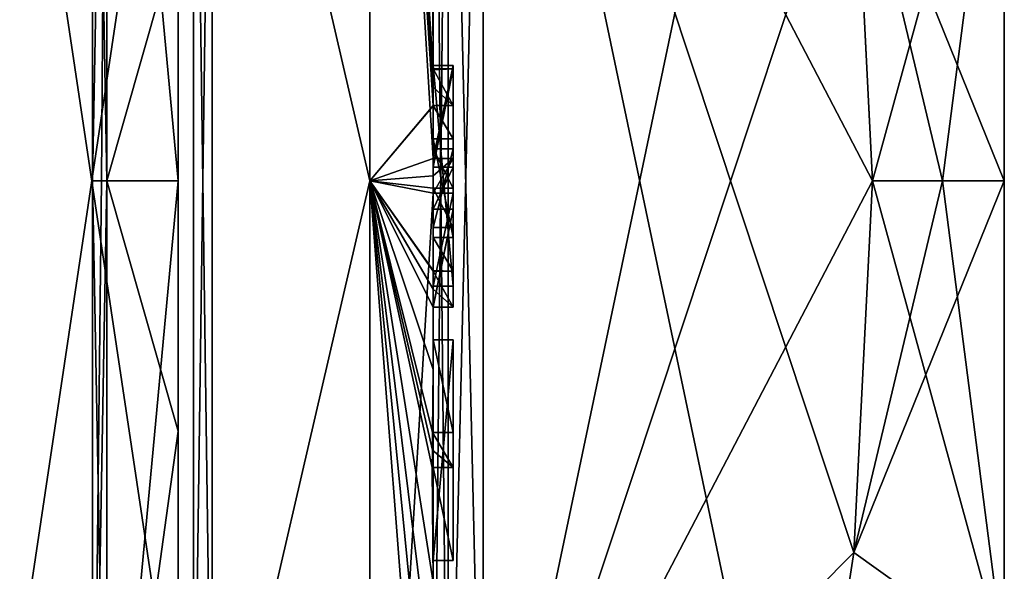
# Model space of a CAD drawing. Extents: x -23 to 470, y -2000 to 0.
# Tile 74 of 172: x 460.27 to 470.1, y -1975.9 to -1970.39. Entities that reach past the tile are written whole.
import ezdxf

# ---------------------------------------------------------------- set-up
doc = ezdxf.new("R2010")
doc.units = 0
doc.header["$LTSCALE"] = 64.024212
for name, color, linetype in [('1055', 7, 'CONTINUOUS'), ('1056', 7, 'CONTINUOUS'), ('1057', 7, 'CONTINUOUS'), ('1058', 7, 'CONTINUOUS'), ('1059', 7, 'CONTINUOUS'), ('1060', 7, 'CONTINUOUS'), ('874', 7, 'CONTINUOUS'), ('875', 7, 'CONTINUOUS'), ('878', 7, 'CONTINUOUS'), ('881', 7, 'CONTINUOUS'), ('886', 7, 'CONTINUOUS'), ('887', 7, 'CONTINUOUS'), ('888', 7, 'CONTINUOUS'), ('889', 7, 'CONTINUOUS'), ('892', 7, 'CONTINUOUS'), ('893', 7, 'CONTINUOUS'), ('894', 7, 'CONTINUOUS'), ('895', 7, 'CONTINUOUS'), ('926', 7, 'CONTINUOUS'), ('928', 7, 'CONTINUOUS'), ('929', 7, 'CONTINUOUS'), ('930', 7, 'CONTINUOUS'), ('931', 7, 'CONTINUOUS'), ('936', 7, 'CONTINUOUS'), ('937', 7, 'CONTINUOUS'), ('938', 7, 'CONTINUOUS'), ('939', 7, 'CONTINUOUS'), ('940', 7, 'CONTINUOUS'), ('941', 7, 'CONTINUOUS'), ('942', 7, 'CONTINUOUS'), ('943', 7, 'CONTINUOUS'), ('944', 7, 'CONTINUOUS'), ('953', 7, 'CONTINUOUS'), ('956', 7, 'CONTINUOUS'), ('977', 7, 'CONTINUOUS'), ('978', 7, 'CONTINUOUS'), ('979', 7, 'CONTINUOUS'), ('980', 7, 'CONTINUOUS'), ('981', 7, 'CONTINUOUS'), ('982', 7, 'CONTINUOUS'), ('983', 7, 'CONTINUOUS'), ('984', 7, 'CONTINUOUS'), ('985', 7, 'CONTINUOUS'), ('986', 7, 'CONTINUOUS'), ('987', 7, 'CONTINUOUS'), ('988', 7, 'CONTINUOUS'), ('989', 7, 'CONTINUOUS'), ('990', 7, 'CONTINUOUS'), ('991', 7, 'CONTINUOUS')]:
    doc.layers.add(name, color=color, linetype=linetype)

msp = doc.modelspace()

# ---------------------------------------------------------------- linework, layer by layer
at = {"layer": '1055', "linetype": 'CONTINUOUS'}
for points in [[(461.857, -1972, 28), (461.857, -1972, 38), (461.857, -1969.5001, 37.3299), (461.857, -1972, 28)], [(461.857, -1969.5001, 28.6701), (461.857, -1972, 28), (461.857, -1969.5001, 37.3299), (461.857, -1969.5001, 28.6701)], [(461.857, -1974.4999, 37.3299), (461.857, -1972, 38), (461.857, -1974.4999, 28.6701), (461.857, -1974.4999, 37.3299)], [(461.857, -1974.4999, 28.6701), (461.857, -1972, 38), (461.857, -1972, 28), (461.857, -1974.4999, 28.6701)], [(461.857, -1976.3301, 35.5), (461.857, -1974.4999, 37.3299), (461.857, -1976.3301, 30.5), (461.857, -1976.3301, 35.5)], [(461.857, -1976.3301, 30.5), (461.857, -1974.4999, 37.3299), (461.857, -1974.4999, 28.6701), (461.857, -1976.3301, 30.5)]]:
    msp.add_3dface(points, dxfattribs=at)
at = {"layer": '1056', "linetype": 'CONTINUOUS'}
for points in [[(461.857, -1969.5001, 37.3299), (461.857, -1972, 38), (461.1443, -1964.3599, 40.6401), (461.857, -1969.5001, 37.3299)], [(461.857, -1972, 38), (461.1443, -1972, 43.8047), (461.1443, -1964.3599, 40.6401), (461.857, -1972, 38)], [(461.1443, -1972, 22.1953), (461.857, -1969.5001, 28.6701), (461.1443, -1964.3599, 25.3599), (461.1443, -1972, 22.1953)], [(461.857, -1972, 28), (461.857, -1969.5001, 28.6701), (461.1443, -1972, 22.1953), (461.857, -1972, 28)]]:
    msp.add_3dface(points, dxfattribs=at)
at = {"layer": '1057', "linetype": 'CONTINUOUS'}
for points in [[(461.857, -1972, 38), (461.857, -1974.4999, 37.3299), (461.1443, -1972, 43.8047), (461.857, -1972, 38)], [(461.1443, -1972, 43.8047), (461.857, -1974.4999, 37.3299), (461.1443, -1979.64, 40.6401), (461.1443, -1972, 43.8047)], [(461.857, -1974.4999, 28.6701), (461.857, -1972, 28), (461.1443, -1979.64, 25.3599), (461.857, -1974.4999, 28.6701)], [(461.857, -1972, 28), (461.1443, -1972, 22.1953), (461.1443, -1979.64, 25.3599), (461.857, -1972, 28)], [(461.857, -1974.4999, 37.3299), (461.857, -1976.3301, 35.5), (461.1443, -1979.64, 40.6401), (461.857, -1974.4999, 37.3299)], [(461.857, -1976.3301, 30.5), (461.857, -1974.4999, 28.6701), (461.1443, -1979.64, 25.3599), (461.857, -1976.3301, 30.5)]]:
    msp.add_3dface(points, dxfattribs=at)
at = {"layer": '1058', "linetype": 'CONTINUOUS'}
for points in [[(461, -1972, 21.6123), (461.1443, -1964.3599, 25.3599), (461, -1963.9472, 24.9483), (461, -1972, 21.6123)], [(461.1443, -1964.3599, 40.6401), (461.1443, -1972, 43.8047), (461, -1963.9478, 41.0522), (461.1443, -1964.3599, 40.6401)], [(461, -1963.9478, 41.0522), (461.1443, -1972, 43.8047), (461, -1971.9994, 44.3876), (461, -1963.9478, 41.0522)], [(461.1443, -1964.3599, 25.3599), (461, -1972, 21.6123), (461.0897, -1972, 21.8995), (461.1443, -1964.3599, 25.3599)], [(461.1443, -1972, 22.1953), (461.1443, -1964.3599, 25.3599), (461.0897, -1972, 21.8995), (461.1443, -1972, 22.1953)], [(461.1443, -1972, 43.8047), (461.1443, -1979.64, 40.6401), (461, -1971.9994, 44.3876), (461.1443, -1972, 43.8047)], [(461, -1971.9994, 44.3876), (461.1443, -1979.64, 40.6401), (461, -1980.0517, 41.0528), (461, -1971.9994, 44.3876)]]:
    msp.add_3dface(points, dxfattribs=at)
at = {"layer": '1059', "linetype": 'CONTINUOUS'}
for points in [[(461, -1972, 21.6123), (461, -1980.0523, 24.9477), (461.0897, -1972, 21.8995), (461, -1972, 21.6123)], [(461.1443, -1979.64, 25.3599), (461.1443, -1972, 22.1953), (461, -1980.0523, 24.9477), (461.1443, -1979.64, 25.3599)], [(461, -1980.0523, 24.9477), (461.1443, -1972, 22.1953), (461.0897, -1972, 21.8995), (461, -1980.0523, 24.9477)]]:
    msp.add_3dface(points, dxfattribs=at)
at = {"layer": '1060', "linetype": 'CONTINUOUS'}
for points in [[(461, -1983.3877, 33), (461, -1960.6124, 33.0006), (461, -1963.9478, 41.0522), (461, -1983.3877, 33)], [(461, -1983.3877, 33), (461, -1963.9472, 24.9483), (461, -1960.6124, 33.0006), (461, -1983.3877, 33)], [(461, -1980.0523, 24.9477), (461, -1972, 21.6123), (461, -1963.9472, 24.9483), (461, -1980.0523, 24.9477)], [(461, -1983.3877, 33), (461, -1980.0523, 24.9477), (461, -1963.9472, 24.9483), (461, -1983.3877, 33)], [(461, -1963.9478, 41.0522), (461, -1971.9994, 44.3876), (461, -1980.0517, 41.0528), (461, -1963.9478, 41.0522)], [(461, -1983.3877, 33), (461, -1963.9478, 41.0522), (461, -1980.0517, 41.0528), (461, -1983.3877, 33)]]:
    msp.add_3dface(points, dxfattribs=at)
at = {"layer": '874', "linetype": 'CONTINUOUS'}
for points in [[(470.1, -1959.5, 33), (470.1, -1960.4517, 37.7835), (470.1, -1984.5, 33), (470.1, -1959.5, 33)], [(470.1, -1960.4517, 28.2165), (470.1, -1959.5, 33), (470.1, -1983.5483, 28.2165), (470.1, -1960.4517, 28.2165)], [(470.1, -1983.5483, 28.2165), (470.1, -1959.5, 33), (470.1, -1984.5, 33), (470.1, -1983.5483, 28.2165)], [(470.1, -1960.4517, 37.7835), (470.1, -1963.1612, 41.8388), (470.1, -1983.5483, 37.7835), (470.1, -1960.4517, 37.7835)], [(470.1, -1984.5, 33), (470.1, -1960.4517, 37.7835), (470.1, -1983.5483, 37.7835), (470.1, -1984.5, 33)], [(470.1, -1963.1612, 24.1612), (470.1, -1960.4517, 28.2165), (470.1, -1980.8388, 24.1612), (470.1, -1963.1612, 24.1612)], [(470.1, -1980.8388, 24.1612), (470.1, -1960.4517, 28.2165), (470.1, -1983.5483, 28.2165), (470.1, -1980.8388, 24.1612)], [(470.1, -1963.1612, 41.8388), (470.1, -1967.2165, 44.5483), (470.1, -1980.8388, 41.8388), (470.1, -1963.1612, 41.8388)], [(470.1, -1983.5483, 37.7835), (470.1, -1963.1612, 41.8388), (470.1, -1980.8388, 41.8388), (470.1, -1983.5483, 37.7835)], [(470.1, -1967.2165, 21.4517), (470.1, -1963.1612, 24.1612), (470.1, -1976.7835, 21.4517), (470.1, -1967.2165, 21.4517)], [(470.1, -1976.7835, 21.4517), (470.1, -1963.1612, 24.1612), (470.1, -1980.8388, 24.1612), (470.1, -1976.7835, 21.4517)], [(470.1, -1967.2165, 44.5483), (470.1, -1972, 45.5), (470.1, -1976.7835, 44.5483), (470.1, -1967.2165, 44.5483)], [(470.1, -1980.8388, 41.8388), (470.1, -1967.2165, 44.5483), (470.1, -1976.7835, 44.5483), (470.1, -1980.8388, 41.8388)], [(470.1, -1972, 20.5), (470.1, -1967.2165, 21.4517), (470.1, -1976.7835, 21.4517), (470.1, -1972, 20.5)]]:
    msp.add_3dface(points, dxfattribs=at)
at = {"layer": '875', "linetype": 'CONTINUOUS'}
for points in [[(464.9, -1964.5597, 48.95), (464.9, -1979.4403, 48.95), (468.0232, -1964.5597, 48.95), (464.9, -1964.5597, 48.95)], [(468.0232, -1964.5597, 48.95), (464.9, -1979.4403, 48.95), (468.5978, -1968.2917, 48.95), (468.0232, -1964.5597, 48.95)], [(468.5978, -1968.2917, 48.95), (464.9, -1979.4403, 48.95), (468.7857, -1972, 48.95), (468.5978, -1968.2917, 48.95)], [(468.7857, -1972, 48.95), (464.9, -1979.4403, 48.95), (468.5976, -1975.7097, 48.95), (468.7857, -1972, 48.95)], [(468.5976, -1975.7097, 48.95), (464.9, -1979.4403, 48.95), (468.0232, -1979.4403, 48.95), (468.5976, -1975.7097, 48.95)]]:
    msp.add_3dface(points, dxfattribs=at)
at = {"layer": '878', "linetype": 'CONTINUOUS'}
for points in [[(464.9, -1979.4403, 17.05), (464.9, -1964.5597, 17.05), (468.0232, -1979.4403, 17.05), (464.9, -1979.4403, 17.05)], [(468.0232, -1979.4403, 17.05), (464.9, -1964.5597, 17.05), (468.5978, -1975.7083, 17.05), (468.0232, -1979.4403, 17.05)], [(468.5978, -1975.7083, 17.05), (464.9, -1964.5597, 17.05), (468.7857, -1972, 17.05), (468.5978, -1975.7083, 17.05)], [(468.7857, -1972, 17.05), (464.9, -1964.5597, 17.05), (468.5976, -1968.2903, 17.05), (468.7857, -1972, 17.05)]]:
    msp.add_3dface(points, dxfattribs=at)
at = {"layer": '881', "linetype": 'CONTINUOUS'}
for points in [[(464.4, -1962.2415, 49.8826), (464.4, -1971.7791, 52.4994), (464.4, -1964.4497, 49.45), (464.4, -1962.2415, 49.8826)], [(464.4, -1979.5503, 16.55), (464.4, -1965.7364, 16.5), (464.4, -1964.4497, 16.55), (464.4, -1979.5503, 16.55)], [(464.4, -1970.85, 49.5), (464.4, -1973.0506, 49.5), (464.4, -1964.4497, 49.45), (464.4, -1970.85, 49.5)], [(464.4, -1964.4497, 49.45), (464.4, -1973.0506, 49.5), (464.4, -1979.5503, 49.45), (464.4, -1964.4497, 49.45)], [(464.4, -1970.85, 49.7828), (464.4, -1970.85, 49.5), (464.4, -1964.4497, 49.45), (464.4, -1970.85, 49.7828)], [(464.4, -1971.7791, 52.4994), (464.4, -1970.85, 49.7828), (464.4, -1964.4497, 49.45), (464.4, -1971.7791, 52.4994)], [(464.4, -1966.1297, 16.5), (464.4, -1965.7364, 16.5), (464.4, -1979.5503, 16.55), (464.4, -1966.1297, 16.5)], [(464.4, -1967.5648, 16.5), (464.4, -1966.1297, 16.5), (464.4, -1979.5503, 16.55), (464.4, -1967.5648, 16.5)], [(464.4, -1967.9582, 16.5), (464.4, -1967.5648, 16.5), (464.4, -1979.5503, 16.55), (464.4, -1967.9582, 16.5)], [(464.4, -1969.8781, 16.5), (464.4, -1967.9582, 16.5), (464.4, -1979.5503, 16.55), (464.4, -1969.8781, 16.5)], [(464.4, -1970.2268, 16.5), (464.4, -1969.8781, 16.5), (464.4, -1979.5503, 16.55), (464.4, -1970.2268, 16.5)], [(464.4, -1970.2268, 13.5808), (464.4, -1970.2268, 16.5), (464.4, -1971.8639, 16.5), (464.4, -1970.2268, 13.5808)], [(464.4, -1971.8639, 16.5), (464.4, -1970.2268, 16.5), (464.4, -1979.5503, 16.55), (464.4, -1971.8639, 16.5)], [(464.4, -1970.5602, 13.5532), (464.4, -1970.2268, 13.5808), (464.4, -1971.8639, 16.5), (464.4, -1970.5602, 13.5532)], [(464.4, -1970.894, 13.5314), (464.4, -1970.5602, 13.5532), (464.4, -1971.8639, 16.5), (464.4, -1970.894, 13.5314)], [(464.4, -1971.7791, 49.7828), (464.4, -1970.85, 49.7828), (464.4, -1971.7791, 52.4994), (464.4, -1971.7791, 49.7828)], [(464.4, -1971.254, 13.5143), (464.4, -1971.5811, 14.5503), (464.4, -1972.0747, 13.5001), (464.4, -1971.254, 13.5143)], [(464.4, -1971.5811, 14.5503), (464.4, -1972.5656, 14.5503), (464.4, -1972.0747, 13.5001), (464.4, -1971.5811, 14.5503)], [(464.4, -1972.4656, 14.8544), (464.4, -1971.6811, 14.8544), (464.4, -1972.0744, 16.096), (464.4, -1972.4656, 14.8544)], [(464.4, -1972.2828, 16.5), (464.4, -1971.8639, 16.5), (464.4, -1979.5503, 16.55), (464.4, -1972.2828, 16.5)], [(464.4, -1972.5656, 14.5503), (464.4, -1972.8949, 13.5205), (464.4, -1972.0747, 13.5001), (464.4, -1972.5656, 14.5503)], [(464.4, -1972.1257, 52.4998), (464.4, -1979.6608, 50.9321), (464.4, -1972.1257, 49.7828), (464.4, -1972.1257, 52.4998)], [(464.4, -1972.1257, 49.7828), (464.4, -1979.6608, 50.9321), (464.4, -1973.0506, 49.7828), (464.4, -1972.1257, 49.7828)], [(464.4, -1973.2498, 13.5401), (464.4, -1972.2828, 16.5), (464.4, -1973.5882, 16.5), (464.4, -1973.2498, 13.5401)], [(464.4, -1973.5882, 16.5), (464.4, -1972.2828, 16.5), (464.4, -1979.5503, 16.55), (464.4, -1973.5882, 16.5)], [(464.4, -1973.0506, 49.7828), (464.4, -1979.6608, 50.9321), (464.4, -1973.0506, 49.5), (464.4, -1973.0506, 49.7828)], [(464.4, -1973.0506, 49.5), (464.4, -1979.6608, 50.9321), (464.4, -1979.5503, 49.45), (464.4, -1973.0506, 49.5)], [(464.4, -1973.8827, 13.5911), (464.4, -1973.2498, 13.5401), (464.4, -1973.5882, 16.2172), (464.4, -1973.8827, 13.5911)], [(464.4, -1973.5882, 16.2172), (464.4, -1973.2498, 13.5401), (464.4, -1973.5882, 16.5), (464.4, -1973.5882, 16.2172)], [(464.4, -1974.5131, 16.2172), (464.4, -1973.8827, 13.5911), (464.4, -1973.5882, 16.2172), (464.4, -1974.5131, 16.2172)], [(464.4, -1975.7888, 16.5), (464.4, -1973.5882, 16.5), (464.4, -1979.5503, 16.55), (464.4, -1975.7888, 16.5)], [(464.4, -1974.5131, 13.6626), (464.4, -1973.8827, 13.5911), (464.4, -1974.5131, 16.2172), (464.4, -1974.5131, 13.6626)], [(464.4, -1974.8597, 16.2172), (464.4, -1975.7888, 16.2172), (464.4, -1974.8597, 13.7108), (464.4, -1974.8597, 16.2172)], [(464.4, -1974.8597, 13.7108), (464.4, -1975.7888, 16.2172), (464.4, -1976.0042, 13.9156), (464.4, -1974.8597, 13.7108)], [(464.4, -1975.7888, 16.2172), (464.4, -1975.7888, 16.5), (464.4, -1976.6371, 16.5), (464.4, -1975.7888, 16.2172)], [(464.4, -1976.6371, 16.5), (464.4, -1975.7888, 16.5), (464.4, -1979.5503, 16.55), (464.4, -1976.6371, 16.5)], [(464.4, -1976.0042, 13.9156), (464.4, -1975.7888, 16.2172), (464.4, -1976.6371, 16.5), (464.4, -1976.0042, 13.9156)]]:
    msp.add_3dface(points, dxfattribs=at)
at = {"layer": '886', "linetype": 'CONTINUOUS'}
for points in [[(463.7698, -1972, 54.1594), (463.7698, -1961.4203, 51.3246), (462.1949, -1965.207, 53.9066), (463.7698, -1972, 54.1594)], [(464.4, -1971.7791, 52.4994), (464.4, -1962.2415, 49.8826), (463.7698, -1961.4203, 51.3246), (464.4, -1971.7791, 52.4994)], [(463.7698, -1972, 54.1594), (464.4, -1971.7791, 52.4994), (463.7698, -1961.4203, 51.3246), (463.7698, -1972, 54.1594)], [(462.1949, -1978.793, 53.9066), (463.7698, -1972, 54.1594), (462.1949, -1965.207, 53.9066), (462.1949, -1978.793, 53.9066)], [(464.4, -1971.9524, 52.5), (464.4, -1971.7791, 52.4994), (463.7698, -1972, 54.1594), (464.4, -1971.9524, 52.5)], [(464.4, -1972.1257, 52.4998), (464.4, -1971.9524, 52.5), (463.7698, -1972, 54.1594), (464.4, -1972.1257, 52.4998)], [(463.7698, -1982.5797, 51.3246), (463.7698, -1972, 54.1594), (462.1949, -1978.793, 53.9066), (463.7698, -1982.5797, 51.3246)], [(463.7698, -1982.5797, 51.3246), (464.4, -1972.1257, 52.4998), (463.7698, -1972, 54.1594), (463.7698, -1982.5797, 51.3246)], [(464.4, -1979.6608, 50.9321), (464.4, -1972.1257, 52.4998), (463.7698, -1982.5797, 51.3246), (464.4, -1979.6608, 50.9321)]]:
    msp.add_3dface(points, dxfattribs=at)
at = {"layer": '887', "linetype": 'CONTINUOUS'}
for points in [[(463.7698, -1961.4203, 14.6754), (463.7698, -1972, 11.8406), (462.1949, -1965.207, 12.0934), (463.7698, -1961.4203, 14.6754)], [(463.7698, -1972, 11.8406), (463.7698, -1961.4203, 14.6754), (464.4, -1971.2495, 13.5), (463.7698, -1972, 11.8406)], [(464.4, -1971.2495, 13.5), (463.7698, -1961.4203, 14.6754), (464.3999, -1971.0666, 13.5), (464.4, -1971.2495, 13.5)], [(464.3999, -1971.0666, 13.5), (463.7698, -1961.4203, 14.6754), (464.3998, -1970.8838, 13.5), (464.3999, -1971.0666, 13.5)], [(464.3998, -1970.8838, 13.5), (463.7698, -1961.4203, 14.6754), (464.3987, -1970.2268, 13.5), (464.3998, -1970.8838, 13.5)], [(462.1949, -1965.207, 12.0934), (463.7698, -1972, 11.8406), (462.1949, -1978.793, 12.0934), (462.1949, -1965.207, 12.0934)], [(464.4, -1970.5602, 13.5532), (464.3998, -1970.8838, 13.5), (464.3987, -1970.2268, 13.5), (464.4, -1970.5602, 13.5532)], [(464.3997, -1970.2268, 13.5404), (464.4, -1970.5602, 13.5532), (464.3987, -1970.2268, 13.5), (464.3997, -1970.2268, 13.5404)], [(464.4, -1970.2268, 13.5808), (464.4, -1970.5602, 13.5532), (464.3997, -1970.2268, 13.5404), (464.4, -1970.2268, 13.5808)], [(464.3998, -1970.8838, 13.5), (464.4, -1970.5602, 13.5532), (464.3999, -1970.8889, 13.5157), (464.3998, -1970.8838, 13.5)], [(464.4, -1970.5602, 13.5532), (464.4, -1970.894, 13.5314), (464.3999, -1970.8889, 13.5157), (464.4, -1970.5602, 13.5532)], [(464.4, -1971.254, 13.5143), (463.7698, -1972, 11.8406), (464.4, -1971.2495, 13.5), (464.4, -1971.254, 13.5143)], [(464.4, -1971.254, 13.5143), (464.4, -1972.0747, 13.5001), (463.7698, -1972, 11.8406), (464.4, -1971.254, 13.5143)], [(463.7698, -1972, 11.8406), (463.7698, -1982.5797, 14.6754), (462.1949, -1978.793, 12.0934), (463.7698, -1972, 11.8406)], [(464.4, -1972.0747, 13.5001), (464.4, -1972.8949, 13.5205), (463.7698, -1972, 11.8406), (464.4, -1972.0747, 13.5001)], [(463.7698, -1972, 11.8406), (464.4, -1972.8949, 13.5205), (464.4, -1972.8982, 13.5103), (463.7698, -1972, 11.8406)], [(463.7698, -1972, 11.8406), (464.4, -1973.8827, 13.5911), (464.3948, -1974.5131, 13.5), (463.7698, -1972, 11.8406)], [(464.4, -1973.8827, 13.5911), (463.7698, -1972, 11.8406), (464.3997, -1973.2629, 13.5), (464.4, -1973.8827, 13.5911)], [(463.7698, -1972, 11.8406), (464.4, -1976.0042, 13.9156), (464.3401, -1976.6371, 13.5), (463.7698, -1972, 11.8406)], [(464.4, -1976.0042, 13.9156), (463.7698, -1972, 11.8406), (464.3913, -1974.8597, 13.5), (464.4, -1976.0042, 13.9156)], [(463.7698, -1982.5797, 14.6754), (463.7698, -1972, 11.8406), (464.2315, -1978, 13.5), (463.7698, -1982.5797, 14.6754)], [(464.2315, -1978, 13.5), (463.7698, -1972, 11.8406), (464.2952, -1977.3336, 13.5), (464.2315, -1978, 13.5)], [(464.2952, -1977.3336, 13.5), (463.7698, -1972, 11.8406), (464.3401, -1976.6371, 13.5), (464.2952, -1977.3336, 13.5)], [(464.3913, -1974.8597, 13.5), (463.7698, -1972, 11.8406), (464.3932, -1974.6867, 13.5), (464.3913, -1974.8597, 13.5)], [(464.3932, -1974.6867, 13.5), (463.7698, -1972, 11.8406), (464.3948, -1974.5131, 13.5), (464.3932, -1974.6867, 13.5)], [(464.3997, -1973.2629, 13.5), (463.7698, -1972, 11.8406), (464.3998, -1973.0822, 13.5), (464.3997, -1973.2629, 13.5)], [(464.3998, -1973.0822, 13.5), (463.7698, -1972, 11.8406), (464.3999, -1972.9015, 13.5), (464.3998, -1973.0822, 13.5)], [(464.3999, -1972.9015, 13.5), (463.7698, -1972, 11.8406), (464.4, -1972.8982, 13.5103), (464.3999, -1972.9015, 13.5)], [(464.3999, -1973.2564, 13.52), (464.4, -1973.8827, 13.5911), (464.3997, -1973.2629, 13.5), (464.3999, -1973.2564, 13.52)], [(464.4, -1973.2498, 13.5401), (464.4, -1973.8827, 13.5911), (464.3999, -1973.2564, 13.52), (464.4, -1973.2498, 13.5401)], [(464.3948, -1974.5131, 13.5), (464.4, -1973.8827, 13.5911), (464.3987, -1974.5131, 13.5813), (464.3948, -1974.5131, 13.5)], [(464.4, -1973.8827, 13.5911), (464.4, -1974.5131, 13.6626), (464.3987, -1974.5131, 13.5813), (464.4, -1973.8827, 13.5911)], [(464.4, -1974.8597, 13.7108), (464.4, -1976.0042, 13.9156), (464.3913, -1974.8597, 13.5), (464.4, -1974.8597, 13.7108)], [(464.3978, -1974.8597, 13.6053), (464.4, -1974.8597, 13.7108), (464.3913, -1974.8597, 13.5), (464.3978, -1974.8597, 13.6053)]]:
    msp.add_3dface(points, dxfattribs=at)
at = {"layer": '888', "linetype": 'CONTINUOUS'}
for points in [[(462.0094, -1978.789, 12.1055), (460, -1965.3726, 12.6059), (462.0094, -1965.211, 12.1055), (462.0094, -1978.789, 12.1055)], [(460, -1978.6274, 12.6059), (460, -1965.3726, 12.6059), (462.0094, -1978.789, 12.1055), (460, -1978.6274, 12.6059)]]:
    msp.add_3dface(points, dxfattribs=at)
at = {"layer": '889', "linetype": 'CONTINUOUS'}
for points in [[(460, -1965.3726, 53.3941), (460, -1978.6274, 53.3941), (462.0094, -1965.211, 53.8945), (460, -1965.3726, 53.3941)], [(462.0094, -1965.211, 53.8945), (460, -1978.6274, 53.3941), (462.0094, -1978.789, 53.8945), (462.0094, -1965.211, 53.8945)]]:
    msp.add_3dface(points, dxfattribs=at)
at = {"layer": '892', "linetype": 'CONTINUOUS'}
for points in [[(462.1949, -1978.793, 53.9066), (462.1949, -1965.207, 53.9066), (462.0094, -1978.789, 53.8945), (462.1949, -1978.793, 53.9066)], [(462.1949, -1965.207, 53.9066), (462.0094, -1965.211, 53.8945), (462.0094, -1978.789, 53.8945), (462.1949, -1965.207, 53.9066)]]:
    msp.add_3dface(points, dxfattribs=at)
at = {"layer": '893', "linetype": 'CONTINUOUS'}
for points in [[(462.1949, -1965.207, 12.0934), (462.1949, -1978.793, 12.0934), (462.0094, -1965.211, 12.1055), (462.1949, -1965.207, 12.0934)], [(462.1949, -1978.793, 12.0934), (462.0094, -1978.789, 12.1055), (462.0094, -1965.211, 12.1055), (462.1949, -1978.793, 12.0934)]]:
    msp.add_3dface(points, dxfattribs=at)
at = {"layer": '894', "linetype": 'CONTINUOUS'}
for points in [[(470.1, -1976.7835, 44.5483), (470.1, -1972, 45.5), (468.5976, -1975.7097, 48.95), (470.1, -1976.7835, 44.5483)], [(468.5976, -1975.7097, 48.95), (470.1, -1972, 45.5), (469.4827, -1972, 47.2402), (468.5976, -1975.7097, 48.95)], [(468.7857, -1972, 48.95), (468.5976, -1975.7097, 48.95), (469.4827, -1972, 47.2402), (468.7857, -1972, 48.95)], [(470.1, -1976.7835, 21.4517), (468.5978, -1975.7083, 17.05), (468.7857, -1972, 17.05), (470.1, -1976.7835, 21.4517)], [(470.1, -1976.7835, 21.4517), (468.7857, -1972, 17.05), (469.4827, -1972, 18.7598), (470.1, -1976.7835, 21.4517)], [(470.1, -1972, 20.5), (470.1, -1976.7835, 21.4517), (469.4827, -1972, 18.7598), (470.1, -1972, 20.5)], [(470.1, -1976.7835, 21.4517), (468.0232, -1979.4403, 17.05), (468.5978, -1975.7083, 17.05), (470.1, -1976.7835, 21.4517)], [(470.1, -1976.7835, 44.5483), (468.5976, -1975.7097, 48.95), (468.0232, -1979.4403, 48.95), (470.1, -1976.7835, 44.5483)]]:
    msp.add_3dface(points, dxfattribs=at)
at = {"layer": '895', "linetype": 'CONTINUOUS'}
for points in [[(470.1, -1967.2165, 21.4517), (470.1, -1972, 20.5), (468.5976, -1968.2903, 17.05), (470.1, -1967.2165, 21.4517)], [(470.1, -1967.2165, 44.5483), (468.5978, -1968.2917, 48.95), (468.7857, -1972, 48.95), (470.1, -1967.2165, 44.5483)], [(470.1, -1967.2165, 44.5483), (468.7857, -1972, 48.95), (469.4827, -1972, 47.2402), (470.1, -1967.2165, 44.5483)], [(470.1, -1972, 45.5), (470.1, -1967.2165, 44.5483), (469.4827, -1972, 47.2402), (470.1, -1972, 45.5)], [(468.5976, -1968.2903, 17.05), (470.1, -1972, 20.5), (469.4827, -1972, 18.7598), (468.5976, -1968.2903, 17.05)], [(468.7857, -1972, 17.05), (468.5976, -1968.2903, 17.05), (469.4827, -1972, 18.7598), (468.7857, -1972, 17.05)]]:
    msp.add_3dface(points, dxfattribs=at)
at = {"layer": '926', "linetype": 'CONTINUOUS'}
for points in [[(464.6, -1970.8838, 13.5), (464.6, -1971.8639, 16.5), (464.6, -1971.2495, 13.5), (464.6, -1970.8838, 13.5)], [(464.6, -1971.2495, 13.5), (464.6, -1971.8639, 16.5), (464.6, -1971.5811, 14.5503), (464.6, -1971.2495, 13.5)], [(464.6, -1971.5811, 14.5503), (464.6, -1971.8639, 16.5), (464.6, -1971.6811, 14.8544), (464.6, -1971.5811, 14.5503)], [(464.6, -1972.5656, 14.5503), (464.6, -1971.5811, 14.5503), (464.6, -1972.4656, 14.8544), (464.6, -1972.5656, 14.5503)], [(464.6, -1972.4656, 14.8544), (464.6, -1971.5811, 14.5503), (464.6, -1971.6811, 14.8544), (464.6, -1972.4656, 14.8544)], [(464.6, -1971.6811, 14.8544), (464.6, -1971.8639, 16.5), (464.6, -1972.0744, 16.096), (464.6, -1971.6811, 14.8544)], [(464.6, -1971.8639, 16.5), (464.6, -1972.2828, 16.5), (464.6, -1972.0744, 16.096), (464.6, -1971.8639, 16.5)], [(464.6, -1972.2828, 16.5), (464.6, -1972.4656, 14.8544), (464.6, -1972.0744, 16.096), (464.6, -1972.2828, 16.5)], [(464.6, -1972.2828, 16.5), (464.6, -1973.2629, 13.5), (464.6, -1972.4656, 14.8544), (464.6, -1972.2828, 16.5)], [(464.6, -1973.2629, 13.5), (464.6, -1972.5656, 14.5503), (464.6, -1972.4656, 14.8544), (464.6, -1973.2629, 13.5)], [(464.6, -1972.9015, 13.5), (464.6, -1972.5656, 14.5503), (464.6, -1973.2629, 13.5), (464.6, -1972.9015, 13.5)], [(464.6, -1973.5882, 16.2172), (464.6, -1973.5882, 16.5), (464.6, -1975.7888, 16.5), (464.6, -1973.5882, 16.2172)], [(464.6, -1974.5131, 16.2172), (464.6, -1973.5882, 16.2172), (464.6, -1975.7888, 16.5), (464.6, -1974.5131, 16.2172)], [(464.6, -1974.5131, 13.5), (464.6, -1974.5131, 16.2172), (464.6, -1974.8597, 16.2172), (464.6, -1974.5131, 13.5)], [(464.6, -1974.8597, 16.2172), (464.6, -1974.5131, 16.2172), (464.6, -1975.7888, 16.5), (464.6, -1974.8597, 16.2172)], [(464.6, -1974.8597, 13.5), (464.6, -1974.5131, 13.5), (464.6, -1974.8597, 16.2172), (464.6, -1974.8597, 13.5)], [(464.6, -1975.7888, 16.2172), (464.6, -1974.8597, 16.2172), (464.6, -1975.7888, 16.5), (464.6, -1975.7888, 16.2172)]]:
    msp.add_3dface(points, dxfattribs=at)
at = {"layer": '928', "linetype": 'CONTINUOUS'}
for points in [[(464.4, -1973.5882, 16.2172), (464.4, -1973.5882, 16.5), (464.6, -1973.5882, 16.2172), (464.4, -1973.5882, 16.2172)], [(464.4, -1973.5882, 16.5), (464.6, -1973.5882, 16.5), (464.6, -1973.5882, 16.2172), (464.4, -1973.5882, 16.5)]]:
    msp.add_3dface(points, dxfattribs=at)
at = {"layer": '929', "linetype": 'CONTINUOUS'}
for points in [[(464.4, -1971.8639, 16.5), (464.4, -1972.2828, 16.5), (464.6, -1971.8639, 16.5), (464.4, -1971.8639, 16.5)], [(464.6, -1971.8639, 16.5), (464.4, -1972.2828, 16.5), (464.6, -1972.2828, 16.5), (464.6, -1971.8639, 16.5)]]:
    msp.add_3dface(points, dxfattribs=at)
at = {"layer": '930', "linetype": 'CONTINUOUS'}
for points in [[(464.3998, -1970.8838, 13.5), (464.3999, -1970.8889, 13.5157), (464.6, -1970.8838, 13.5), (464.3998, -1970.8838, 13.5)], [(464.3999, -1970.8889, 13.5157), (464.4, -1970.894, 13.5314), (464.6, -1970.8838, 13.5), (464.3999, -1970.8889, 13.5157)], [(464.4, -1970.894, 13.5314), (464.4, -1971.8639, 16.5), (464.6, -1970.8838, 13.5), (464.4, -1970.894, 13.5314)], [(464.4, -1971.8639, 16.5), (464.6, -1971.8639, 16.5), (464.6, -1970.8838, 13.5), (464.4, -1971.8639, 16.5)]]:
    msp.add_3dface(points, dxfattribs=at)
at = {"layer": '931', "linetype": 'CONTINUOUS'}
for points in [[(464.4, -1971.6811, 14.8544), (464.4, -1972.4656, 14.8544), (464.6, -1971.6811, 14.8544), (464.4, -1971.6811, 14.8544)], [(464.4, -1972.4656, 14.8544), (464.6, -1972.4656, 14.8544), (464.6, -1971.6811, 14.8544), (464.4, -1972.4656, 14.8544)]]:
    msp.add_3dface(points, dxfattribs=at)
at = {"layer": '936', "linetype": 'CONTINUOUS'}
for points in [[(464.6, -1971.7791, 49.7828), (464.6, -1973.0506, 49.5), (464.6, -1970.85, 49.7828), (464.6, -1971.7791, 49.7828)], [(464.6, -1970.85, 49.7828), (464.6, -1973.0506, 49.5), (464.6, -1970.85, 49.5), (464.6, -1970.85, 49.7828)], [(464.6, -1972.1257, 49.7828), (464.6, -1973.0506, 49.5), (464.6, -1971.7791, 49.7828), (464.6, -1972.1257, 49.7828)], [(464.6, -1972.1257, 52.5), (464.6, -1972.1257, 49.7828), (464.6, -1971.7791, 52.5), (464.6, -1972.1257, 52.5)], [(464.6, -1971.7791, 52.5), (464.6, -1972.1257, 49.7828), (464.6, -1971.7791, 49.7828), (464.6, -1971.7791, 52.5)], [(464.6, -1973.0506, 49.7828), (464.6, -1973.0506, 49.5), (464.6, -1972.1257, 49.7828), (464.6, -1973.0506, 49.7828)]]:
    msp.add_3dface(points, dxfattribs=at)
at = {"layer": '937', "linetype": 'CONTINUOUS'}
for points in [[(464.4, -1972.1257, 49.7828), (464.4, -1973.0506, 49.7828), (464.6, -1972.1257, 49.7828), (464.4, -1972.1257, 49.7828)], [(464.4, -1973.0506, 49.7828), (464.6, -1973.0506, 49.7828), (464.6, -1972.1257, 49.7828), (464.4, -1973.0506, 49.7828)]]:
    msp.add_3dface(points, dxfattribs=at)
at = {"layer": '938', "linetype": 'CONTINUOUS'}
for points in [[(464.4, -1972.1257, 52.4998), (464.4, -1972.1257, 49.7828), (464.6, -1972.1257, 52.5), (464.4, -1972.1257, 52.4998)], [(464.4, -1972.1257, 49.7828), (464.6, -1972.1257, 49.7828), (464.6, -1972.1257, 52.5), (464.4, -1972.1257, 49.7828)]]:
    msp.add_3dface(points, dxfattribs=at)
at = {"layer": '939', "linetype": 'CONTINUOUS'}
for points in [[(464.4, -1971.9524, 52.5), (464.4, -1972.1257, 52.4998), (464.6, -1971.7791, 52.5), (464.4, -1971.9524, 52.5)], [(464.4, -1972.1257, 52.4998), (464.6, -1972.1257, 52.5), (464.6, -1971.7791, 52.5), (464.4, -1972.1257, 52.4998)], [(464.4, -1971.7791, 52.4994), (464.4, -1971.9524, 52.5), (464.6, -1971.7791, 52.5), (464.4, -1971.7791, 52.4994)]]:
    msp.add_3dface(points, dxfattribs=at)
at = {"layer": '940', "linetype": 'CONTINUOUS'}
for points in [[(464.4, -1971.7791, 49.7828), (464.4, -1971.7791, 52.4994), (464.6, -1971.7791, 49.7828), (464.4, -1971.7791, 49.7828)], [(464.4, -1971.7791, 52.4994), (464.6, -1971.7791, 52.5), (464.6, -1971.7791, 49.7828), (464.4, -1971.7791, 52.4994)]]:
    msp.add_3dface(points, dxfattribs=at)
at = {"layer": '941', "linetype": 'CONTINUOUS'}
for points in [[(464.4, -1970.85, 49.7828), (464.4, -1971.7791, 49.7828), (464.6, -1970.85, 49.7828), (464.4, -1970.85, 49.7828)], [(464.4, -1971.7791, 49.7828), (464.6, -1971.7791, 49.7828), (464.6, -1970.85, 49.7828), (464.4, -1971.7791, 49.7828)]]:
    msp.add_3dface(points, dxfattribs=at)
at = {"layer": '942', "linetype": 'CONTINUOUS'}
for points in [[(464.4, -1970.85, 49.5), (464.4, -1970.85, 49.7828), (464.6, -1970.85, 49.5), (464.4, -1970.85, 49.5)], [(464.4, -1970.85, 49.7828), (464.6, -1970.85, 49.7828), (464.6, -1970.85, 49.5), (464.4, -1970.85, 49.7828)]]:
    msp.add_3dface(points, dxfattribs=at)
at = {"layer": '943', "linetype": 'CONTINUOUS'}
for points in [[(464.4, -1973.0506, 49.5), (464.4, -1970.85, 49.5), (464.6, -1973.0506, 49.5), (464.4, -1973.0506, 49.5)], [(464.6, -1973.0506, 49.5), (464.4, -1970.85, 49.5), (464.6, -1970.85, 49.5), (464.6, -1973.0506, 49.5)]]:
    msp.add_3dface(points, dxfattribs=at)
at = {"layer": '944', "linetype": 'CONTINUOUS'}
for points in [[(464.4, -1973.0506, 49.7828), (464.4, -1973.0506, 49.5), (464.6, -1973.0506, 49.7828), (464.4, -1973.0506, 49.7828)], [(464.4, -1973.0506, 49.5), (464.6, -1973.0506, 49.5), (464.6, -1973.0506, 49.7828), (464.4, -1973.0506, 49.5)]]:
    msp.add_3dface(points, dxfattribs=at)
at = {"layer": '953', "linetype": 'CONTINUOUS'}
for points in [[(464.4, -1979.5503, 16.55), (464.4, -1964.4497, 16.55), (464.549, -1964.5279, 16.906), (464.4, -1979.5503, 16.55)], [(464.4, -1979.5503, 16.55), (464.549, -1964.5279, 16.906), (464.549, -1979.4721, 16.906), (464.4, -1979.5503, 16.55)], [(464.549, -1964.5279, 16.906), (464.9, -1964.5597, 17.05), (464.549, -1979.4721, 16.906), (464.549, -1964.5279, 16.906)], [(464.9, -1964.5597, 17.05), (464.9, -1979.4403, 17.05), (464.549, -1979.4721, 16.906), (464.9, -1964.5597, 17.05)]]:
    msp.add_3dface(points, dxfattribs=at)
at = {"layer": '956', "linetype": 'CONTINUOUS'}
for points in [[(464.4, -1964.4497, 49.45), (464.4, -1979.5503, 49.45), (464.549, -1979.4721, 49.094), (464.4, -1964.4497, 49.45)], [(464.4, -1964.4497, 49.45), (464.549, -1979.4721, 49.094), (464.549, -1964.5279, 49.094), (464.4, -1964.4497, 49.45)], [(464.9, -1979.4403, 48.95), (464.9, -1964.5597, 48.95), (464.549, -1964.5279, 49.094), (464.9, -1979.4403, 48.95)], [(464.549, -1979.4721, 49.094), (464.9, -1979.4403, 48.95), (464.549, -1964.5279, 49.094), (464.549, -1979.4721, 49.094)]]:
    msp.add_3dface(points, dxfattribs=at)
at = {"layer": '977', "linetype": 'CONTINUOUS'}
for points in [[(464.4, -1973.5882, 16.5), (464.4, -1975.7888, 16.5), (464.6, -1973.5882, 16.5), (464.4, -1973.5882, 16.5)], [(464.6, -1973.5882, 16.5), (464.4, -1975.7888, 16.5), (464.6, -1975.7888, 16.5), (464.6, -1973.5882, 16.5)]]:
    msp.add_3dface(points, dxfattribs=at)
at = {"layer": '978', "linetype": 'CONTINUOUS'}
for points in [[(464.4, -1975.7888, 16.5), (464.4, -1975.7888, 16.2172), (464.6, -1975.7888, 16.5), (464.4, -1975.7888, 16.5)], [(464.4, -1975.7888, 16.2172), (464.6, -1975.7888, 16.2172), (464.6, -1975.7888, 16.5), (464.4, -1975.7888, 16.2172)]]:
    msp.add_3dface(points, dxfattribs=at)
at = {"layer": '979', "linetype": 'CONTINUOUS'}
for points in [[(464.4, -1975.7888, 16.2172), (464.4, -1974.8597, 16.2172), (464.6, -1975.7888, 16.2172), (464.4, -1975.7888, 16.2172)], [(464.4, -1974.8597, 16.2172), (464.6, -1974.8597, 16.2172), (464.6, -1975.7888, 16.2172), (464.4, -1974.8597, 16.2172)]]:
    msp.add_3dface(points, dxfattribs=at)
at = {"layer": '980', "linetype": 'CONTINUOUS'}
for points in [[(464.3978, -1974.8597, 13.6053), (464.3913, -1974.8597, 13.5), (464.6, -1974.8597, 16.2172), (464.3978, -1974.8597, 13.6053)], [(464.3913, -1974.8597, 13.5), (464.6, -1974.8597, 13.5), (464.6, -1974.8597, 16.2172), (464.3913, -1974.8597, 13.5)], [(464.4, -1974.8597, 13.7108), (464.3978, -1974.8597, 13.6053), (464.6, -1974.8597, 16.2172), (464.4, -1974.8597, 13.7108)], [(464.4, -1974.8597, 16.2172), (464.4, -1974.8597, 13.7108), (464.6, -1974.8597, 16.2172), (464.4, -1974.8597, 16.2172)]]:
    msp.add_3dface(points, dxfattribs=at)
at = {"layer": '981', "linetype": 'CONTINUOUS'}
for points in [[(464.3932, -1974.6867, 13.5), (464.3948, -1974.5131, 13.5), (464.6, -1974.8597, 13.5), (464.3932, -1974.6867, 13.5)], [(464.3948, -1974.5131, 13.5), (464.6, -1974.5131, 13.5), (464.6, -1974.8597, 13.5), (464.3948, -1974.5131, 13.5)], [(464.3913, -1974.8597, 13.5), (464.3932, -1974.6867, 13.5), (464.6, -1974.8597, 13.5), (464.3913, -1974.8597, 13.5)]]:
    msp.add_3dface(points, dxfattribs=at)
at = {"layer": '982', "linetype": 'CONTINUOUS'}
for points in [[(464.3948, -1974.5131, 13.5), (464.3987, -1974.5131, 13.5813), (464.6, -1974.5131, 13.5), (464.3948, -1974.5131, 13.5)], [(464.3987, -1974.5131, 13.5813), (464.4, -1974.5131, 13.6626), (464.6, -1974.5131, 13.5), (464.3987, -1974.5131, 13.5813)], [(464.4, -1974.5131, 13.6626), (464.4, -1974.5131, 16.2172), (464.6, -1974.5131, 13.5), (464.4, -1974.5131, 13.6626)], [(464.4, -1974.5131, 16.2172), (464.6, -1974.5131, 16.2172), (464.6, -1974.5131, 13.5), (464.4, -1974.5131, 16.2172)]]:
    msp.add_3dface(points, dxfattribs=at)
at = {"layer": '983', "linetype": 'CONTINUOUS'}
for points in [[(464.4, -1974.5131, 16.2172), (464.4, -1973.5882, 16.2172), (464.6, -1974.5131, 16.2172), (464.4, -1974.5131, 16.2172)], [(464.4, -1973.5882, 16.2172), (464.6, -1973.5882, 16.2172), (464.6, -1974.5131, 16.2172), (464.4, -1973.5882, 16.2172)]]:
    msp.add_3dface(points, dxfattribs=at)
at = {"layer": '984', "linetype": 'CONTINUOUS'}
for points in [[(464.3999, -1973.2564, 13.52), (464.3997, -1973.2629, 13.5), (464.6, -1972.2828, 16.5), (464.3999, -1973.2564, 13.52)], [(464.3997, -1973.2629, 13.5), (464.6, -1973.2629, 13.5), (464.6, -1972.2828, 16.5), (464.3997, -1973.2629, 13.5)], [(464.4, -1973.2498, 13.5401), (464.3999, -1973.2564, 13.52), (464.6, -1972.2828, 16.5), (464.4, -1973.2498, 13.5401)], [(464.4, -1972.2828, 16.5), (464.4, -1973.2498, 13.5401), (464.6, -1972.2828, 16.5), (464.4, -1972.2828, 16.5)]]:
    msp.add_3dface(points, dxfattribs=at)
at = {"layer": '985', "linetype": 'CONTINUOUS'}
for points in [[(464.3998, -1973.0822, 13.5), (464.3999, -1972.9015, 13.5), (464.6, -1973.2629, 13.5), (464.3998, -1973.0822, 13.5)], [(464.3999, -1972.9015, 13.5), (464.6, -1972.9015, 13.5), (464.6, -1973.2629, 13.5), (464.3999, -1972.9015, 13.5)], [(464.3997, -1973.2629, 13.5), (464.3998, -1973.0822, 13.5), (464.6, -1973.2629, 13.5), (464.3997, -1973.2629, 13.5)]]:
    msp.add_3dface(points, dxfattribs=at)
at = {"layer": '986', "linetype": 'CONTINUOUS'}
for points in [[(464.4, -1972.8949, 13.5205), (464.4, -1972.5656, 14.5503), (464.6, -1972.9015, 13.5), (464.4, -1972.8949, 13.5205)], [(464.4, -1972.5656, 14.5503), (464.6, -1972.5656, 14.5503), (464.6, -1972.9015, 13.5), (464.4, -1972.5656, 14.5503)], [(464.3999, -1972.9015, 13.5), (464.4, -1972.8982, 13.5103), (464.6, -1972.9015, 13.5), (464.3999, -1972.9015, 13.5)], [(464.4, -1972.8982, 13.5103), (464.4, -1972.8949, 13.5205), (464.6, -1972.9015, 13.5), (464.4, -1972.8982, 13.5103)]]:
    msp.add_3dface(points, dxfattribs=at)
at = {"layer": '987', "linetype": 'CONTINUOUS'}
for points in [[(464.4, -1972.5656, 14.5503), (464.4, -1971.5811, 14.5503), (464.6, -1972.5656, 14.5503), (464.4, -1972.5656, 14.5503)], [(464.4, -1971.5811, 14.5503), (464.6, -1971.5811, 14.5503), (464.6, -1972.5656, 14.5503), (464.4, -1971.5811, 14.5503)]]:
    msp.add_3dface(points, dxfattribs=at)
at = {"layer": '988', "linetype": 'CONTINUOUS'}
for points in [[(464.4, -1971.254, 13.5143), (464.4, -1971.2495, 13.5), (464.6, -1971.5811, 14.5503), (464.4, -1971.254, 13.5143)], [(464.4, -1971.2495, 13.5), (464.6, -1971.2495, 13.5), (464.6, -1971.5811, 14.5503), (464.4, -1971.2495, 13.5)], [(464.4, -1971.5811, 14.5503), (464.4, -1971.254, 13.5143), (464.6, -1971.5811, 14.5503), (464.4, -1971.5811, 14.5503)]]:
    msp.add_3dface(points, dxfattribs=at)
at = {"layer": '989', "linetype": 'CONTINUOUS'}
for points in [[(464.3999, -1971.0666, 13.5), (464.3998, -1970.8838, 13.5), (464.6, -1971.2495, 13.5), (464.3999, -1971.0666, 13.5)], [(464.3998, -1970.8838, 13.5), (464.6, -1970.8838, 13.5), (464.6, -1971.2495, 13.5), (464.3998, -1970.8838, 13.5)], [(464.4, -1971.2495, 13.5), (464.3999, -1971.0666, 13.5), (464.6, -1971.2495, 13.5), (464.4, -1971.2495, 13.5)]]:
    msp.add_3dface(points, dxfattribs=at)
at = {"layer": '990', "linetype": 'CONTINUOUS'}
for points in [[(464.4, -1972.4656, 14.8544), (464.4, -1972.0744, 16.096), (464.6, -1972.4656, 14.8544), (464.4, -1972.4656, 14.8544)], [(464.6, -1972.4656, 14.8544), (464.4, -1972.0744, 16.096), (464.6, -1972.0744, 16.096), (464.6, -1972.4656, 14.8544)]]:
    msp.add_3dface(points, dxfattribs=at)
at = {"layer": '991', "linetype": 'CONTINUOUS'}
for points in [[(464.4, -1972.0744, 16.096), (464.4, -1971.6811, 14.8544), (464.6, -1972.0744, 16.096), (464.4, -1972.0744, 16.096)], [(464.4, -1971.6811, 14.8544), (464.6, -1971.6811, 14.8544), (464.6, -1972.0744, 16.096), (464.4, -1971.6811, 14.8544)]]:
    msp.add_3dface(points, dxfattribs=at)

doc.saveas('drawing.dxf')
